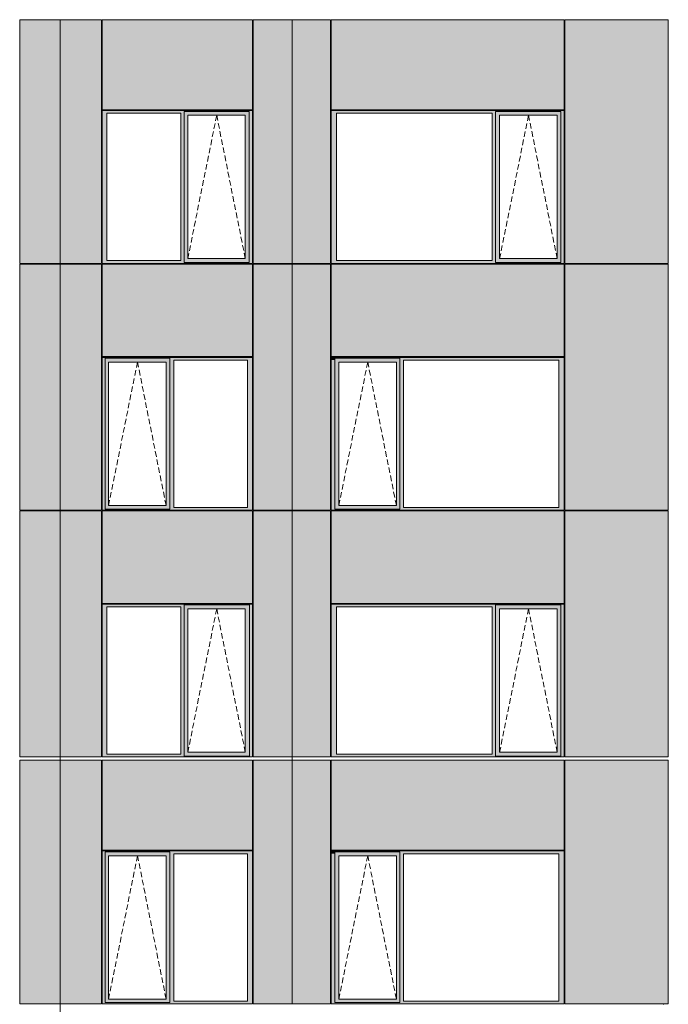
# Model space of a CAD drawing. Header units: millimetres. Extents: x -2957 to 755902, y -5565 to 302042.
# Tile 44 of 65: x 322446 to 330725, y 7792 to 20358. Entities that reach past the tile are written whole.
import ezdxf

# ---------------------------------------------------------------- set-up
doc = ezdxf.new("R2010")
doc.units = ezdxf.units.MM
doc.header["$MEASUREMENT"] = 0
doc.linetypes.add('OO_EOIAAY', pattern=[105.833361, 70.555568, -35.277793])
doc.layers.add('0_Ном._пера__1', color=7, linetype='Continuous', lineweight=0)
doc.layers.add('0_Ном._пера__120', color=7, linetype='Continuous', lineweight=0)
doc.layers.add('АР-Стены_внешние_.АР_Ном._пера__214', color=7, linetype='Continuous', lineweight=0, true_color=0xe2eaf1)

msp = doc.modelspace()

# ---------------------------------------------------------------- hatches: boundary and pattern name
at = {"layer": '0_Ном._пера__1', "linetype": 'Continuous', "lineweight": 0, "true_color": 0x000000}
for points in [[(325418.155, 19198.425), (323500.678, 19198.425), (323500.678, 19163.425), (323558.363, 19163.425), (324502.639, 19163.425), (324546.934, 19163.425), (324546.934, 19188.425), (325374.299, 19188.425), (325374.299, 19163.425), (325418.155, 19163.425)], [(323558.363, 19163.425), (323500.678, 19163.425), (323500.678, 17283.425), (323558.363, 17283.425)], [(324546.934, 19163.425), (324502.639, 19163.425), (324502.639, 17283.425), (324546.934, 17283.425)], [(325374.299, 19188.425), (324546.934, 19188.425), (324546.934, 19138.425), (324591.745, 19138.425), (325325.082, 19138.425), (325374.299, 19138.425)], [(324546.934, 19138.425), (324546.934, 17308.425), (324591.745, 17308.425), (324591.745, 19138.425)], [(325325.963, 19138.425), (325325.963, 17308.425), (325374.299, 17308.425), (325374.299, 19138.425)], [(325374.299, 19163.425), (325374.299, 17283.425), (325418.155, 17283.425), (325418.155, 19163.425)], [(329395.355, 19198.425), (326422.419, 19198.425), (326422.419, 19163.425), (326491.335, 19163.425), (328474.835, 19163.425), (328519.138, 19163.425), (328519.138, 19188.425), (329351.052, 19188.425), (329351.052, 19163.425), (329395.355, 19163.425)], [(326422.419, 19163.425), (326422.419, 17283.425), (326491.335, 17283.425), (326491.335, 19163.425)], [(328519.138, 19163.425), (328474.835, 19163.425), (328474.835, 17283.425), (328519.138, 17283.425)], [(328519.174, 19188.425), (328519.174, 19138.425), (328572.747, 19138.425), (329306.209, 19138.425), (329351.052, 19138.425), (329351.052, 19188.425)], [(328519.174, 17308.425), (328571.87, 17308.425), (328571.87, 19138.425), (328519.174, 19138.425)], [(329306.209, 19138.425), (329306.209, 17308.425), (329351.052, 17308.425), (329351.052, 19138.425)], [(329351.052, 17283.425), (329395.355, 17283.425), (329395.355, 19163.425), (329351.052, 19163.425)], [(323500.678, 17248.425), (325418.155, 17248.425), (325418.155, 17283.425), (325374.299, 17283.425), (325374.299, 17258.425), (324546.934, 17258.425), (324546.934, 17283.425), (324502.639, 17283.425), (323558.363, 17283.425), (323500.678, 17283.425)], [(324546.934, 17308.425), (324546.934, 17258.425), (325374.299, 17258.425), (325374.299, 17308.425), (325325.082, 17308.425), (324591.745, 17308.425)], [(326422.419, 17283.425), (326422.419, 17248.425), (329395.355, 17248.425), (329395.355, 17283.425), (329351.052, 17283.425), (329351.052, 17258.425), (328519.138, 17258.425), (328519.138, 17283.425), (328474.835, 17283.425), (326491.335, 17283.425)], [(328519.174, 17258.425), (329351.052, 17258.425), (329351.052, 17308.425), (329306.209, 17308.425), (328572.747, 17308.425), (328519.174, 17308.425)], [(323500.678, 16048.425), (323500.678, 16013.425), (323535.738, 16013.425), (323535.738, 16038.425), (324363.103, 16038.425), (324363.103, 16013.425), (324411.804, 16013.425), (325356.08, 16013.425), (325418.155, 16013.425), (325418.155, 16048.425)], [(323500.678, 16013.425), (323500.678, 14133.425), (323535.738, 14133.425), (323535.738, 16013.425)], [(324363.103, 16038.425), (323535.738, 16038.425), (323535.738, 15988.425), (323580.549, 15988.425), (324313.885, 15988.425), (324363.103, 15988.425)], [(323535.738, 15988.425), (323535.738, 14158.425), (323580.549, 14158.425), (323580.549, 15988.425)], [(324363.103, 15988.425), (324314.767, 15988.425), (324314.767, 14158.425), (324363.103, 14158.425)], [(324363.103, 16013.425), (324363.103, 14133.425), (324411.804, 14133.425), (324411.804, 16013.425)], [(325356.08, 16013.425), (325356.08, 14133.425), (325418.155, 14133.425), (325418.155, 16013.425)], [(326422.419, 16048.425), (326422.419, 16013.425), (326466.722, 16013.425), (326466.722, 16038.425), (326471.105, 16038.425), (326471.105, 16048.425)], [(326422.419, 16013.425), (326422.419, 14133.425), (326466.722, 14133.425), (326466.722, 16013.425)], [(327298.636, 16048.425), (326466.779, 16048.425), (326466.779, 15988.425), (326520.331, 15988.425), (327253.793, 15988.425), (327298.636, 15988.425)], [(326466.779, 15988.425), (326466.779, 14158.425), (326519.454, 14158.425), (326519.454, 15988.425)], [(327253.793, 15988.425), (327253.793, 14158.425), (327298.636, 14158.425), (327298.636, 15988.425)], [(329385.268, 16048.425), (327298.636, 16048.425), (327298.636, 16013.425), (327342.94, 16013.425), (329326.44, 16013.425), (329395.355, 16013.425), (329395.355, 16048.425)], [(327298.636, 14133.425), (327342.94, 14133.425), (327342.94, 16013.425), (327298.636, 16013.425)], [(329326.44, 14133.425), (329395.355, 14133.425), (329395.355, 16013.425), (329326.44, 16013.425)], [(323500.667, 14133.425), (323500.667, 14098.425), (325388.91, 14098.425), (325412.877, 14098.425), (325418.155, 14098.425), (325418.155, 14133.425), (325356.08, 14133.425), (324411.804, 14133.425), (324363.103, 14133.425), (324363.103, 14113), (323535.738, 14113), (323535.738, 14133.425)], [(323535.738, 14158.425), (323535.738, 14113), (324363.103, 14113), (324363.103, 14158.425), (324313.885, 14158.425), (323580.549, 14158.425)], [(326422.419, 14098.425), (326432.264, 14098.425), (326460.035, 14098.425), (327116.026, 14098.425), (327116.026, 14113), (326466.722, 14113), (326466.722, 14133.425), (326422.419, 14133.425)], [(326466.779, 14158.425), (326466.779, 14098.425), (327298.636, 14098.425), (327298.636, 14158.425), (327253.793, 14158.425), (326520.331, 14158.425)], [(327298.636, 14113), (327298.636, 14098.425), (327496.567, 14098.425), (327496.573, 14113), (327496.573, 14098.425), (328152.866, 14098.425), (329385.805, 14098.425), (329395.355, 14098.425), (329395.355, 14133.425), (329326.44, 14133.425), (327342.94, 14133.425), (327298.636, 14133.425)], [(323500.667, 12863.425), (323558.363, 12863.425), (324502.639, 12863.425), (324546.934, 12863.425), (324546.934, 12888.425), (325378.705, 12888.425), (325378.705, 12863.425), (325418.155, 12863.425), (325418.155, 12898.425), (323500.667, 12898.425)], [(323500.667, 12863.425), (323500.667, 10983.425), (323558.363, 10983.425), (323558.363, 12863.425)], [(324546.934, 12863.425), (324502.639, 12863.425), (324502.639, 10983.425), (324546.934, 10983.425)], [(325378.705, 12888.425), (324546.934, 12888.425), (324546.934, 12838.425), (324591.745, 12838.425), (325325.082, 12838.425), (325378.705, 12838.425)], [(324546.934, 12838.425), (324546.934, 11008.425), (324591.745, 11008.425), (324591.745, 12838.425)], [(325325.963, 12838.425), (325325.963, 11008.425), (325378.705, 11008.425), (325378.705, 12838.425)], [(325378.705, 12863.425), (325378.705, 10983.425), (325418.155, 10983.425), (325418.155, 12863.425)], [(329395.355, 12898.425), (326422.419, 12898.425), (326422.419, 12863.425), (326491.335, 12863.425), (328474.835, 12863.425), (328519.138, 12863.425), (328519.138, 12888.425), (329351.052, 12888.425), (329351.052, 12863.425), (329395.355, 12863.425)], [(326422.419, 12863.425), (326422.419, 10983.425), (326491.335, 10983.425), (326491.335, 12863.425)], [(328519.138, 12863.425), (328474.835, 12863.425), (328474.835, 10983.425), (328519.138, 10983.425)], [(328519.138, 12888.425), (328519.138, 12838.425), (328572.747, 12838.425), (329306.209, 12838.425), (329351.052, 12838.425), (329351.052, 12888.425)], [(328519.138, 11008.425), (328571.87, 11008.425), (328571.87, 12838.425), (328519.138, 12838.425)], [(329306.209, 12838.425), (329306.209, 11008.425), (329351.052, 11008.425), (329351.052, 12838.425)], [(329351.052, 10983.425), (329395.355, 10983.425), (329395.355, 12863.425), (329351.052, 12863.425)], [(323500.667, 10948.425), (325418.155, 10948.425), (325418.155, 10983.425), (325378.705, 10983.425), (325378.705, 10958.425), (324546.934, 10958.425), (324546.934, 10983.425), (324502.639, 10983.425), (323558.363, 10983.425), (323500.667, 10983.425)], [(324546.934, 10958.425), (325378.705, 10958.425), (325378.705, 11008.425), (325325.082, 11008.425), (324591.745, 11008.425), (324546.934, 11008.425)], [(326422.419, 10948.425), (329395.355, 10948.425), (329395.355, 10983.425), (329351.052, 10983.425), (329351.052, 10958.425), (328519.138, 10958.425), (328519.138, 10983.425), (328474.835, 10983.425), (326491.335, 10983.425), (326422.419, 10983.425)], [(328519.138, 11008.425), (328519.138, 10958.425), (329351.052, 10958.425), (329351.052, 11008.425), (329306.209, 11008.425), (328572.747, 11008.425)], [(323500.678, 9748.425), (323500.678, 9713.425), (323535.738, 9713.425), (323535.738, 9738.425), (324363.103, 9738.425), (324363.103, 9713.425), (324411.804, 9713.425), (325356.08, 9713.425), (325418.155, 9713.425), (325418.155, 9748.425)], [(323500.678, 9713.425), (323500.678, 7833.425), (323535.738, 7833.425), (323535.738, 9713.425)], [(324363.103, 9738.425), (323535.738, 9738.425), (323535.738, 9688.425), (323580.549, 9688.425), (324313.885, 9688.425), (324363.103, 9688.425)], [(323535.738, 9688.425), (323535.738, 7858.425), (323580.549, 7858.425), (323580.549, 9688.425)], [(324363.103, 9688.425), (324314.767, 9688.425), (324314.767, 7858.425), (324363.103, 7858.425)], [(324363.103, 9713.425), (324363.103, 7833.425), (324411.804, 7833.425), (324411.804, 9713.425)], [(325356.08, 9713.425), (325356.08, 7833.425), (325418.155, 7833.425), (325418.155, 9713.425)], [(326422.419, 9748.425), (326422.419, 9713.425), (326466.722, 9713.425), (326466.722, 9738.425), (326471.105, 9738.425), (326471.105, 9748.425)], [(326422.419, 9713.425), (326422.419, 7833.425), (326466.722, 7833.425), (326466.722, 9713.425)], [(327298.636, 9748.425), (326466.779, 9748.425), (326466.779, 9688.425), (326520.331, 9688.425), (327253.793, 9688.425), (327298.636, 9688.425)], [(326466.779, 9688.425), (326466.779, 7858.425), (326519.454, 7858.425), (326519.454, 9688.425)], [(327253.793, 9688.425), (327253.793, 7858.425), (327298.636, 7858.425), (327298.636, 9688.425)], [(329385.268, 9748.425), (327298.636, 9748.425), (327298.636, 9713.425), (327342.94, 9713.425), (329326.44, 9713.425), (329395.355, 9713.425), (329395.355, 9748.425)], [(327298.636, 7833.425), (327342.94, 7833.425), (327342.94, 9713.425), (327298.636, 9713.425)], [(329326.44, 7833.425), (329395.355, 7833.425), (329395.355, 9713.425), (329326.44, 9713.425)], [(323500.667, 7833.425), (323500.667, 7798.425), (325388.91, 7798.425), (325412.877, 7798.425), (325418.155, 7798.425), (325418.155, 7833.425), (325356.08, 7833.425), (324411.804, 7833.425), (324363.103, 7833.425), (324363.103, 7813), (323535.738, 7813), (323535.738, 7833.425)], [(323535.738, 7858.425), (323535.738, 7813), (324363.103, 7813), (324363.103, 7858.425), (324313.885, 7858.425), (323580.549, 7858.425)], [(326422.419, 7798.425), (326432.264, 7798.425), (326460.035, 7798.425), (327116.026, 7798.425), (327116.026, 7813), (326466.722, 7813), (326466.722, 7833.425), (326422.419, 7833.425)], [(326466.779, 7858.425), (326466.779, 7798.425), (327298.636, 7798.425), (327298.636, 7858.425), (327253.793, 7858.425), (326520.331, 7858.425)], [(327298.636, 7813), (327298.636, 7798.425), (327496.567, 7798.425), (327496.573, 7813), (327496.573, 7798.425), (328152.866, 7798.425), (329385.805, 7798.425), (329395.355, 7798.425), (329395.355, 7833.425), (329326.44, 7833.425), (327342.94, 7833.425), (327298.636, 7833.425)]]:
    msp.add_hatch(color=18, dxfattribs=at).paths.add_polyline_path(points)
at = {"layer": 'АР-Стены_внешние_.АР_Ном._пера__214', "linetype": 'Continuous', "lineweight": 0, "true_color": 0xe5e8eb}
for points in [[(322962.984, 17248.425), (322962.984, 20358.425), (322446.498, 20358.425), (322446.498, 17248.425)], [(322962.984, 17248.425), (323104.85, 17248.425), (323104.85, 20358.425), (322962.984, 20358.425)], [(323104.85, 17248.425), (323490.667, 17248.425), (323490.667, 20358.425), (323104.85, 20358.425)], [(323500.678, 20358.425), (323500.678, 19208.425), (325418.155, 19208.425), (325418.155, 20358.425)], [(325428.155, 20358.425), (325428.155, 17248.425), (325922.984, 17248.425), (325922.984, 20358.425)], [(326412.419, 20358.425), (325922.984, 20358.425), (325922.984, 17248.425), (326412.419, 17248.425)], [(326422.419, 20358.425), (326422.419, 19208.425), (329395.355, 19208.425), (329395.355, 20358.425)], [(330724.748, 20358.425), (329405.355, 20358.425), (329405.355, 17248.425), (330724.748, 17248.425)], [(322962.984, 14098.425), (322962.984, 17238.348), (322446.498, 17238.348), (322446.498, 14098.425)], [(322962.984, 14098.425), (323490.667, 14098.425), (323490.667, 17238.348), (322962.984, 17238.348)], [(323500.678, 17238.348), (323500.678, 16058.425), (325418.155, 16058.425), (325418.155, 17238.348)], [(325922.984, 17238.348), (325428.155, 17238.348), (325428.155, 16048.425), (325428.155, 14098.425), (325922.984, 14098.425)], [(326412.419, 17238.348), (325922.984, 17238.348), (325922.984, 14098.425), (326412.419, 14098.425)], [(326422.419, 16058.425), (329395.355, 16058.425), (329395.355, 17238.348), (326422.419, 17238.348)], [(330724.748, 17238.348), (329405.355, 17238.348), (329405.355, 14098.425), (330724.748, 14098.425)], [(322446.498, 14088.425), (322446.498, 10948.425), (322962.982, 10948.425), (322962.982, 14088.425)], [(322962.982, 10948.425), (323490.667, 10948.425), (323490.667, 12898.425), (323490.667, 14088.425), (322962.982, 14088.425)], [(323500.667, 12908.425), (325418.155, 12908.425), (325418.155, 14088.425), (325388.91, 14088.425), (323500.667, 14088.425)], [(325428.155, 10948.425), (325922.959, 10948.425), (325922.959, 14088.425), (325428.155, 14088.425)], [(325922.959, 10948.425), (326412.419, 10948.425), (326412.419, 12898.425), (326412.419, 14088.425), (325922.959, 14088.425)], [(326460.035, 14088.425), (326422.419, 14088.425), (326422.419, 12908.425), (329395.355, 12908.425), (329395.355, 14088.425)], [(330724.748, 14088.425), (329405.355, 14088.425), (329405.355, 10948.425), (330724.748, 10948.425)], [(322962.984, 7798.425), (322962.984, 10908.425), (322446.498, 10908.425), (322446.498, 7798.425)], [(322962.984, 7798.425), (323490.667, 7798.425), (323490.667, 10908.425), (322962.984, 10908.425)], [(323500.678, 10908.425), (323500.678, 9758.425), (325418.155, 9758.425), (325418.155, 10908.425)], [(325428.155, 10908.425), (325428.155, 9748.425), (325428.155, 7798.425), (325922.984, 7798.425), (325922.984, 10908.425)], [(325922.984, 10908.425), (325922.984, 7798.425), (326412.419, 7798.425), (326412.419, 10908.425)], [(326422.419, 9758.425), (329395.355, 9758.425), (329395.355, 10908.425), (326422.419, 10908.425)], [(330724.748, 10908.425), (329405.355, 10908.425), (329405.355, 7798.425), (330724.748, 7798.425)]]:
    msp.add_hatch(color=254, dxfattribs=at).paths.add_polyline_path(points)

# ---------------------------------------------------------------- linework, layer by layer
at = {"layer": '0_Ном._пера__120', "color": 7, "linetype": 'Continuous', "lineweight": 0}
for p, q in [((322962.984, 20358.425), (322446.498, 20358.425)), ((322446.498, 17248.425), (322446.498, 20358.425)), ((322962.984, 20358.425), (323104.85, 20358.425)), ((322962.984, 17248.425), (322962.984, 20358.425)), ((323490.667, 20358.425), (323104.85, 20358.425)), ((323490.667, 17248.425), (323490.667, 20358.425)), ((325418.155, 20358.425), (323500.294, 20358.425)), ((323500.678, 20358.425), (323500.678, 19208.425)), ((325418.155, 19208.425), (325418.155, 20358.425)), ((325922.984, 20358.425), (325428.155, 20358.425)), ((325428.155, 17248.425), (325428.155, 20358.425)), ((326412.419, 20358.425), (325922.984, 20358.425)), ((325922.984, 20358.425), (325922.984, 17248.425)), ((326412.419, 17248.425), (326412.419, 20358.425)), ((326422.419, 20358.425), (326422.419, 19208.425)), ((326422.419, 20358.425), (329395.355, 20358.425)), ((329395.355, 20358.425), (329395.355, 19208.425)), ((329405.355, 20358.425), (330672.266, 20358.425)), ((329405.355, 17248.425), (329405.355, 20358.425)), ((330672.266, 20358.425), (330724.748, 20358.425)), ((330724.748, 20358.425), (330724.748, 17248.425)), ((323500.678, 19208.425), (325418.155, 19208.425)), ((323500.678, 19198.425), (325418.155, 19198.425)), ((323500.678, 17248.425), (323500.678, 19198.425)), ((323558.363, 19163.425), (323558.363, 17283.425)), ((324502.639, 19163.425), (323558.363, 19163.425)), ((324502.639, 17283.425), (324502.639, 19163.425)), ((325374.299, 19188.425), (324546.934, 19188.425)), ((324546.934, 19188.425), (324546.934, 19163.425)), ((324546.934, 19163.425), (324546.934, 17283.425)), ((324591.745, 19138.425), (324591.745, 17308.425)), ((324592.626, 19138.425), (324591.745, 19138.425)), ((324592.626, 19138.425), (325325.963, 19138.425)), ((325325.963, 19138.425), (325325.963, 17308.425)), ((325374.299, 19188.425), (325374.299, 19138.425)), ((325374.299, 19138.425), (325374.299, 17308.425)), ((325418.155, 17248.425), (325418.155, 19198.425)), ((326422.419, 19208.425), (329395.355, 19208.425)), ((326422.419, 19163.425), (326422.419, 19198.425)), ((326422.419, 19198.425), (326431.311, 19198.425)), ((326422.419, 17283.425), (326422.419, 19163.425)), ((326431.311, 19198.425), (329384.853, 19198.425)), ((326431.311, 19198.425), (329384.853, 19198.425)), ((326491.335, 19163.425), (326491.335, 17283.425)), ((328474.835, 19163.425), (326491.335, 19163.425)), ((328474.835, 17283.425), (328474.835, 19163.425)), ((329351.052, 19188.425), (328519.138, 19188.425)), ((328519.138, 19188.425), (328519.138, 19163.425)), ((328519.138, 19163.425), (328519.138, 17283.425)), ((328571.87, 17308.425), (328571.87, 19138.425)), ((328571.87, 19138.425), (329305.333, 19138.425)), ((329306.209, 19138.425), (329305.333, 19138.425)), ((329306.209, 17308.425), (329306.209, 19138.425)), ((329351.052, 19163.425), (329351.052, 19188.425)), ((329351.052, 19163.425), (329351.052, 17283.425)), ((329384.853, 19198.425), (329395.355, 19198.425)), ((329395.355, 19198.425), (329395.355, 19163.425)), ((329395.355, 19163.425), (329395.355, 17283.425)), ((322962.984, 17248.425), (322446.498, 17248.425)), ((322962.984, 17238.348), (322446.498, 17238.348)), ((322446.498, 14098.425), (322446.498, 17238.348)), ((322962.982, 17248.425), (322962.982, 17238.348)), ((323104.85, 17248.425), (322962.984, 17248.425)), ((322962.984, 17238.348), (323104.85, 17238.348)), ((322962.984, 14098.425), (322962.984, 17238.348)), ((323490.667, 17248.425), (323104.85, 17248.425)), ((323490.667, 17238.348), (323104.85, 17238.348)), ((323490.667, 16013.425), (323490.667, 17238.348)), ((325418.155, 17248.425), (323500.678, 17248.425)), ((323500.678, 17238.348), (323500.678, 16058.425)), ((325418.155, 17238.348), (323500.678, 17238.348)), ((323558.363, 17283.425), (324502.639, 17283.425)), ((324546.934, 17283.425), (324546.934, 17258.425)), ((324546.934, 17258.425), (325374.299, 17258.425)), ((324591.745, 17308.425), (324592.626, 17308.425)), ((325325.963, 17308.425), (324592.626, 17308.425)), ((325374.299, 17308.425), (325374.299, 17258.425)), ((325418.155, 17238.348), (325418.155, 16058.425)), ((325418.155, 17238.348), (325418.155, 16058.425)), ((325922.984, 17248.425), (325428.155, 17248.425)), ((325922.984, 17238.348), (325428.155, 17238.348)), ((325428.155, 17238.348), (325428.155, 14098.425)), ((325922.959, 17238.348), (325922.959, 17248.425)), ((326412.419, 17248.425), (325922.984, 17248.425)), ((326412.419, 17238.348), (325922.984, 17238.348)), ((325922.984, 17238.348), (325922.984, 14098.425)), ((326412.419, 17238.348), (326412.419, 14098.425)), ((326422.419, 17248.425), (326422.419, 17283.425)), ((329395.355, 17248.425), (326422.419, 17248.425)), ((326422.419, 17238.348), (326422.419, 16058.425)), ((329395.355, 17238.348), (326422.419, 17238.348)), ((326491.335, 17283.425), (328474.835, 17283.425)), ((328519.138, 17283.425), (328519.138, 17258.425)), ((328519.138, 17258.425), (329351.052, 17258.425)), ((329305.333, 17308.425), (328571.87, 17308.425)), ((329305.333, 17308.425), (329306.209, 17308.425)), ((329351.052, 17283.425), (329351.052, 17258.425)), ((329395.355, 17283.425), (329395.355, 17248.425)), ((329395.355, 17238.348), (329395.355, 16058.425)), ((329405.355, 17248.425), (330672.266, 17248.425)), ((329405.355, 17238.348), (330672.266, 17238.348)), ((329405.355, 14098.425), (329405.355, 17238.348)), ((330662.834, 17248.425), (330662.834, 17238.348)), ((330724.748, 17248.425), (330672.266, 17248.425)), ((330672.266, 17238.348), (330724.748, 17238.348)), ((330724.748, 17238.348), (330724.748, 14098.425)), ((323490.667, 16013.425), (323490.667, 14133.425)), ((325418.155, 16048.425), (323500.667, 16048.425)), ((323500.667, 16048.425), (323500.667, 14098.425)), ((323500.678, 16058.425), (325418.155, 16058.425)), ((323535.738, 16038.425), (324363.103, 16038.425)), ((323535.738, 16013.425), (323535.738, 16038.425)), ((323535.738, 16013.425), (323535.738, 14113)), ((323580.549, 14158.425), (323580.549, 15988.425)), ((323580.549, 15988.425), (323581.43, 15988.425)), ((324314.767, 15988.425), (323581.43, 15988.425)), ((324314.767, 14158.425), (324314.767, 15988.425)), ((324363.103, 15988.425), (324363.103, 16038.425)), ((324363.103, 14158.425), (324363.103, 15988.425)), ((324411.804, 14133.425), (324411.804, 16013.425)), ((324411.804, 16013.425), (325356.08, 16013.425)), ((325356.08, 16013.425), (325356.08, 14133.425)), ((325418.155, 16048.425), (325418.155, 14098.425)), ((326422.419, 16058.425), (329395.355, 16058.425)), ((326431.695, 16048.425), (326422.419, 16048.425)), ((326422.419, 16048.425), (326422.419, 16013.425)), ((326422.419, 16013.425), (326422.419, 14133.425)), ((329385.237, 16048.425), (326431.695, 16048.425)), ((326466.722, 16038.425), (327298.636, 16038.425)), ((326466.722, 16013.425), (326466.722, 16038.425)), ((326466.722, 16038.425), (327298.636, 16038.425)), ((326466.722, 16013.425), (326466.722, 14133.425)), ((327252.917, 15988.425), (326519.454, 15988.425)), ((326519.454, 15988.425), (326519.454, 14158.425)), ((327252.917, 15988.425), (327253.793, 15988.425)), ((327253.793, 15988.425), (327253.793, 14158.425)), ((327298.636, 16038.425), (327298.636, 16013.425)), ((327298.636, 16013.425), (327298.636, 14133.425)), ((327342.94, 14133.425), (327342.94, 16013.425)), ((327342.94, 16013.425), (329326.44, 16013.425)), ((329326.44, 16013.425), (329326.44, 14133.425)), ((329395.355, 16048.425), (329385.237, 16048.425)), ((329395.355, 16013.425), (329395.355, 16048.425)), ((329395.355, 14133.425), (329395.355, 16013.425)), ((322962.984, 14098.425), (322446.498, 14098.425)), ((322972.209, 14088.425), (322446.498, 14088.425)), ((322446.498, 10948.425), (322446.498, 14088.425)), ((322962.982, 14098.425), (322962.982, 14093.497)), ((322962.982, 10948.425), (322962.982, 14093.497)), ((323104.85, 14098.425), (322962.984, 14098.425)), ((322972.209, 14088.425), (323114.075, 14088.425)), ((323490.667, 14098.425), (323104.85, 14098.425)), ((323490.667, 14088.425), (323114.075, 14088.425)), ((323490.667, 14133.425), (323490.667, 14098.425)), ((323490.667, 10948.425), (323490.667, 14088.425)), ((323500.667, 14098.425), (325418.155, 14098.425)), ((323500.667, 12908.425), (323500.667, 14088.425)), ((323500.667, 14088.425), (325418.155, 14088.425)), ((324363.103, 14113), (323535.738, 14113)), ((323581.43, 14158.425), (323580.549, 14158.425)), ((323581.43, 14158.425), (324314.767, 14158.425)), ((324363.103, 14113), (324363.103, 14158.425)), ((325356.08, 14133.425), (324411.804, 14133.425)), ((325418.155, 14088.425), (325418.155, 12908.425)), ((325922.984, 14098.425), (325428.155, 14098.425)), ((325932.209, 14088.425), (325428.155, 14088.425)), ((325428.155, 14088.425), (325428.155, 10948.425)), ((325922.959, 14093.497), (325922.959, 14098.425)), ((325922.959, 14093.497), (325922.959, 10948.425)), ((326412.419, 14098.425), (325922.984, 14098.425)), ((326412.419, 14088.425), (325932.209, 14088.425)), ((326412.419, 10948.425), (326412.419, 14088.425)), ((326422.419, 14133.425), (326422.419, 14098.425)), ((326422.419, 14098.425), (326432.264, 14098.425)), ((326422.419, 14088.425), (326422.419, 12908.425)), ((326422.419, 14088.425), (329395.355, 14088.425)), ((326432.264, 14098.425), (329385.805, 14098.425)), ((326466.722, 14133.425), (326466.722, 14113)), ((326466.722, 14113), (327298.636, 14113)), ((326519.454, 14158.425), (327252.917, 14158.425)), ((327253.793, 14158.425), (327252.917, 14158.425)), ((327298.636, 14133.425), (327298.636, 14113)), ((329326.44, 14133.425), (327342.94, 14133.425)), ((329385.805, 14098.425), (329395.355, 14098.425)), ((329395.355, 14098.425), (329395.355, 14133.425)), ((329395.355, 14088.425), (329395.355, 12908.425)), ((329405.355, 14098.425), (330724.748, 14098.425)), ((329405.355, 14088.425), (330724.748, 14088.425)), ((329405.355, 14088.425), (329405.355, 10948.425)), ((330662.834, 14098.425), (330662.834, 14088.425)), ((330724.748, 14088.425), (330724.748, 10948.425)), ((323500.667, 12908.425), (325418.155, 12908.425)), ((323500.667, 12898.425), (325418.155, 12898.425)), ((323500.667, 10948.425), (323500.667, 12898.425)), ((323558.363, 12863.425), (323558.363, 10983.425)), ((324502.639, 12863.425), (323558.363, 12863.425)), ((324502.639, 10983.425), (324502.639, 12863.425)), ((325378.705, 12888.425), (324546.934, 12888.425)), ((324546.934, 12888.425), (324546.934, 12863.425)), ((324546.934, 12863.425), (324546.934, 10983.425)), ((324591.745, 12838.425), (324591.745, 11008.425)), ((324592.626, 12838.425), (324591.745, 12838.425)), ((324592.626, 12838.425), (325325.963, 12838.425)), ((325325.963, 12838.425), (325325.963, 11008.425)), ((325378.705, 12863.425), (325378.705, 12888.425)), ((325378.705, 12863.425), (325378.705, 10983.425)), ((325418.155, 12898.425), (325418.155, 10948.425)), ((326422.419, 12908.425), (329395.355, 12908.425)), ((326422.419, 12863.425), (326422.419, 12898.425)), ((326422.419, 12898.425), (329395.355, 12898.425)), ((326422.419, 10983.425), (326422.419, 12863.425)), ((326491.335, 12863.425), (326491.335, 10983.425)), ((328474.835, 12863.425), (326491.335, 12863.425)), ((328474.835, 10983.425), (328474.835, 12863.425)), ((329351.052, 12888.425), (328519.138, 12888.425)), ((328519.138, 12888.425), (328519.138, 12863.425)), ((328519.138, 12863.425), (328519.138, 10983.425)), ((328571.87, 11008.425), (328571.87, 12838.425)), ((328571.87, 12838.425), (329305.333, 12838.425)), ((329306.209, 12838.425), (329305.333, 12838.425)), ((329306.209, 11008.425), (329306.209, 12838.425)), ((329351.052, 12863.425), (329351.052, 12888.425)), ((329351.052, 12863.425), (329351.052, 10983.425)), ((329395.355, 12898.425), (329395.355, 12863.425)), ((329395.355, 12898.425), (329395.355, 10948.425)), ((329395.355, 12863.425), (329395.355, 10983.425)), ((322972.209, 10948.425), (322446.498, 10948.425)), ((322962.984, 7798.425), (322962.984, 10948.425)), ((323114.075, 10948.425), (322972.209, 10948.425)), ((323490.667, 10948.425), (323114.075, 10948.425)), ((325418.155, 10948.425), (323500.667, 10948.425)), ((323558.363, 10983.425), (324502.639, 10983.425)), ((324546.934, 10983.425), (324546.934, 10958.425)), ((324546.934, 10958.425), (325378.705, 10958.425)), ((324591.745, 11008.425), (324592.626, 11008.425)), ((325325.963, 11008.425), (324592.626, 11008.425)), ((325378.705, 10983.425), (325378.705, 10958.425)), ((325932.209, 10948.425), (325428.155, 10948.425)), ((325922.984, 10948.425), (325922.984, 7798.425)), ((326412.419, 10948.425), (325932.209, 10948.425)), ((326422.419, 10948.425), (326422.419, 10983.425)), ((329395.355, 10948.425), (326422.419, 10948.425)), ((326491.335, 10983.425), (328474.835, 10983.425)), ((328519.138, 10983.425), (328519.138, 10958.425)), ((328519.138, 10958.425), (329351.052, 10958.425)), ((329305.333, 11008.425), (328571.87, 11008.425)), ((329305.333, 11008.425), (329306.209, 11008.425)), ((329351.052, 10983.425), (329351.052, 10958.425)), ((329395.355, 10983.425), (329395.355, 10948.425)), ((329405.355, 10948.425), (330724.748, 10948.425)), ((322446.498, 7798.425), (322446.498, 10908.425)), ((323490.667, 10908.425), (322446.498, 10908.425)), ((323490.667, 9713.425), (323490.667, 10908.425)), ((325418.155, 10908.425), (323500.667, 10908.425)), ((323500.678, 10908.425), (323500.678, 9758.425)), ((325418.155, 10908.425), (325418.155, 9758.425)), ((325418.155, 10908.425), (325418.155, 9758.425)), ((325428.155, 10908.425), (325428.155, 7798.425)), ((326412.419, 10908.425), (325428.155, 10908.425)), ((326412.419, 10908.425), (326412.419, 7798.425)), ((326422.419, 10908.425), (326422.419, 9758.425)), ((329395.355, 10908.425), (326422.419, 10908.425)), ((329395.355, 10908.425), (329395.355, 9758.425)), ((329405.355, 7798.425), (329405.355, 10908.425)), ((329405.355, 10908.425), (330724.748, 10908.425)), ((330724.748, 10908.425), (330724.748, 7798.425)), ((323490.667, 9713.425), (323490.667, 7833.425)), ((325418.155, 9748.425), (323500.667, 9748.425)), ((323500.667, 9748.425), (323500.667, 7798.425)), ((323500.678, 9758.425), (325418.155, 9758.425)), ((323535.738, 9738.425), (324363.103, 9738.425)), ((323535.738, 9713.425), (323535.738, 9738.425)), ((323535.738, 9713.425), (323535.738, 7813)), ((323580.549, 7858.425), (323580.549, 9688.425)), ((323580.549, 9688.425), (323581.43, 9688.425)), ((324314.767, 9688.425), (323581.43, 9688.425)), ((324314.767, 7858.425), (324314.767, 9688.425)), ((324363.103, 9688.425), (324363.103, 9738.425)), ((324363.103, 7858.425), (324363.103, 9688.425)), ((324411.804, 7833.425), (324411.804, 9713.425)), ((324411.804, 9713.425), (325356.08, 9713.425)), ((325356.08, 9713.425), (325356.08, 7833.425)), ((325418.155, 9748.425), (325418.155, 7798.425)), ((326422.419, 9758.425), (329395.355, 9758.425)), ((326431.695, 9748.425), (326422.419, 9748.425)), ((326422.419, 9748.425), (326422.419, 9713.425)), ((326422.419, 9713.425), (326422.419, 7833.425)), ((329385.237, 9748.425), (326431.695, 9748.425)), ((326466.722, 9738.425), (327298.636, 9738.425)), ((326466.722, 9713.425), (326466.722, 9738.425)), ((326466.722, 9738.425), (327298.636, 9738.425)), ((326466.722, 9713.425), (326466.722, 7833.425)), ((327252.917, 9688.425), (326519.454, 9688.425)), ((326519.454, 9688.425), (326519.454, 7858.425)), ((327252.917, 9688.425), (327253.793, 9688.425)), ((327253.793, 9688.425), (327253.793, 7858.425)), ((327298.636, 9738.425), (327298.636, 9713.425)), ((327298.636, 9713.425), (327298.636, 7833.425)), ((327342.94, 7833.425), (327342.94, 9713.425)), ((327342.94, 9713.425), (329326.44, 9713.425)), ((329326.44, 9713.425), (329326.44, 7833.425)), ((329395.355, 9748.425), (329385.237, 9748.425)), ((329395.355, 9713.425), (329395.355, 9748.425)), ((329395.355, 7833.425), (329395.355, 9713.425)), ((322962.984, 7798.425), (322446.498, 7798.425)), ((322962.982, 7798.425), (322962.982, 7793.497)), ((323104.85, 7798.425), (322962.984, 7798.425)), ((322962.984, 3245.514), (322962.984, 7793.497)), ((323490.667, 7798.425), (323104.85, 7798.425)), ((323490.667, 7833.425), (323490.667, 7798.425)), ((323500.667, 7798.425), (325418.155, 7798.425)), ((324363.103, 7813), (323535.738, 7813)), ((323581.43, 7858.425), (323580.549, 7858.425)), ((323581.43, 7858.425), (324314.767, 7858.425)), ((324363.103, 7813), (324363.103, 7858.425)), ((325356.08, 7833.425), (324411.804, 7833.425)), ((325922.984, 7798.425), (325428.155, 7798.425)), ((325922.959, 7793.497), (325922.959, 7798.425)), ((326412.419, 7798.425), (325922.984, 7798.425)), ((326422.419, 7833.425), (326422.419, 7798.425)), ((326422.419, 7798.425), (326432.264, 7798.425)), ((326432.264, 7798.425), (329385.805, 7798.425)), ((326466.722, 7833.425), (326466.722, 7813)), ((326466.722, 7813), (327298.636, 7813)), ((326519.454, 7858.425), (327252.917, 7858.425)), ((327253.793, 7858.425), (327252.917, 7858.425)), ((327298.636, 7833.425), (327298.636, 7813)), ((329326.44, 7833.425), (327342.94, 7833.425)), ((329385.805, 7798.425), (329395.355, 7798.425)), ((329395.355, 7798.425), (329395.355, 7833.425)), ((329405.355, 7798.425), (330724.748, 7798.425)), ((330662.834, 7798.425), (330662.834, 7788.425))]:
    msp.add_line(p, q, dxfattribs=at)
at = {"layer": '0_Ном._пера__120', "color": 7, "linetype": 'OO_EOIAAY', "lineweight": 0}
for p, q in [((324960.766, 19138.425), (324591.745, 17308.425)), ((325325.963, 17308.425), (324960.766, 19138.425)), ((328940.891, 19138.425), (328571.87, 17308.425)), ((329306.209, 17308.425), (328940.891, 19138.425)), ((323950.451, 15988.425), (323580.549, 14158.425)), ((324314.767, 14158.425), (323950.451, 15988.425)), ((326888.475, 15988.425), (326519.454, 14158.425)), ((327253.793, 14158.425), (326888.475, 15988.425)), ((324960.766, 12838.425), (324591.745, 11008.425)), ((325325.963, 11008.425), (324960.766, 12838.425)), ((328940.891, 12838.425), (328571.87, 11008.425)), ((329306.209, 11008.425), (328940.891, 12838.425)), ((323950.451, 9688.425), (323580.549, 7858.425)), ((324314.767, 7858.425), (323950.451, 9688.425)), ((326888.475, 9688.425), (326519.454, 7858.425)), ((327253.793, 7858.425), (326888.475, 9688.425))]:
    msp.add_line(p, q, dxfattribs=at)

doc.saveas('drawing.dxf')
